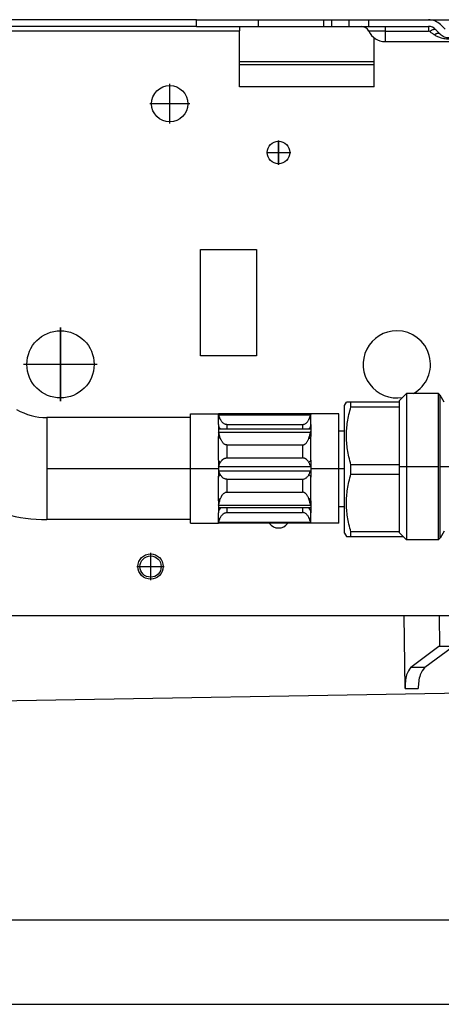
# Model space of a CAD drawing. Header units: inches. Extents: x -7205 to -1528, y -2875 to 5222.
# Tile 28 of 104: x -2490 to -2415, y -2578 to -2403. Entities that reach past the tile are written whole.
import ezdxf

# ---------------------------------------------------------------- set-up
doc = ezdxf.new("R2010")
doc.units = ezdxf.units.IN
doc.linetypes.add('DOT_CENTER', pattern=[14, 12, -1, 0, -1])
doc.layers.add('1', color=7, linetype='Continuous')

msp = doc.modelspace()

# ---------------------------------------------------------------- linework, layer by layer
at = {"color": 7, "linetype": 'Continuous'}
for p, q in [((-2474.14, -2402.79), (-2599.71, -2402.79)), ((-2474.14, -2402.79), (-2599.71, -2402.79)), ((-2458.85, -2402.79), (-2474.14, -2402.79)), ((-2458.85, -2402.79), (-2474.14, -2402.79)), ((-2458.85, -2403.99), (-2458.85, -2402.79)), ((-2458.85, -2402.79), (-2447.85, -2402.79)), ((-2458.85, -2402.79), (-2447.85, -2402.79)), ((-2447.85, -2402.79), (-2447.85, -2403.99)), ((-2447.85, -2402.79), (-2436.2, -2402.79)), ((-2447.85, -2402.79), (-2436.2, -2402.79)), ((-2436.2, -2402.79), (-2436.2, -2403.99)), ((-2436.2, -2402.79), (-2434.73, -2402.79)), ((-2436.2, -2402.79), (-2434.73, -2402.79)), ((-2436.2, -2402.79), (-2434.73, -2402.79)), ((-2434.73, -2402.79), (-2431.66, -2402.79)), ((-2434.73, -2402.79), (-2431.66, -2402.79)), ((-2434.73, -2402.79), (-2431.66, -2402.79)), ((-2431.66, -2402.79), (-2429.45, -2402.79)), ((-2431.66, -2402.79), (-2429.45, -2402.79)), ((-2431.66, -2402.79), (-2429.45, -2402.79)), ((-2429.45, -2402.79), (-2428.95, -2402.79)), ((-2429.45, -2402.79), (-2428.95, -2402.79)), ((-2429.45, -2402.79), (-2428.95, -2402.79)), ((-2428.95, -2402.79), (-2428.13, -2402.79)), ((-2428.95, -2402.79), (-2428.13, -2402.79)), ((-2428.95, -2402.79), (-2428.13, -2402.79)), ((-2428.13, -2402.79), (-2427.14, -2402.79)), ((-2428.13, -2402.79), (-2427.14, -2402.79)), ((-2428.13, -2402.79), (-2427.14, -2402.79)), ((-2427.14, -2402.79), (-2425.2, -2402.79)), ((-2427.14, -2402.79), (-2425.2, -2402.79)), ((-2427.14, -2402.79), (-2425.2, -2402.79)), ((-2427.14, -2402.79), (-2425.2, -2402.79)), ((-2425.2, -2402.79), (-2417.44, -2402.79)), ((-2425.2, -2402.79), (-2417.44, -2402.79)), ((-2425.2, -2402.79), (-2417.44, -2402.79)), ((-2425.2, -2402.79), (-2417.44, -2402.79)), ((-2417.44, -2402.79), (-2404.85, -2402.79)), ((-2417.44, -2402.79), (-2404.85, -2402.79)), ((-2417.44, -2402.79), (-2404.85, -2402.79)), ((-2458.85, -2403.99), (-2668.82, -2403.99)), ((-2458.85, -2403.99), (-2451.14, -2403.99)), ((-2451.14, -2403.99), (-2447.85, -2403.99)), ((-2451.14, -2403.99), (-2451.14, -2404.79)), ((-2451.14, -2414.79), (-2451.14, -2404.79)), ((-2451.14, -2414.79), (-2451.14, -2404.79)), ((-2447.85, -2403.99), (-2436.2, -2403.99)), ((-2436.2, -2403.99), (-2434.73, -2403.99)), ((-2436.2, -2403.99), (-2434.73, -2403.99)), ((-2434.73, -2403.99), (-2431.66, -2403.99)), ((-2434.73, -2403.99), (-2431.66, -2403.99)), ((-2431.66, -2403.99), (-2429.45, -2403.99)), ((-2431.66, -2403.99), (-2429.45, -2403.99)), ((-2429.45, -2403.99), (-2428.95, -2403.99)), ((-2429.45, -2403.99), (-2428.95, -2403.99)), ((-2428.95, -2403.99), (-2428.13, -2403.99)), ((-2428.95, -2403.99), (-2428.13, -2403.99)), ((-2428.13, -2403.99), (-2427.14, -2403.99)), ((-2428.13, -2403.99), (-2427.14, -2403.99)), ((-2427.14, -2403.99), (-2425.2, -2403.99)), ((-2427.14, -2403.99), (-2425.2, -2403.99)), ((-2425.2, -2403.99), (-2417.44, -2403.99)), ((-2425.2, -2403.99), (-2417.44, -2403.99)), ((-2415.34, -2405.34), (-2416.17, -2404.51)), ((-2414.49, -2404.49), (-2415.32, -2403.66)), ((-2427.14, -2414.79), (-2427.14, -2406.03)), ((-2427.14, -2414.79), (-2427.14, -2406.03)), ((-2425.2, -2406.69), (-2405.16, -2406.69)), ((-2427.14, -2410.29), (-2451.14, -2410.29)), ((-2451.14, -2410.79), (-2427.14, -2410.79)), ((-2451.14, -2410.79), (-2427.14, -2410.79)), ((-2427.14, -2414.79), (-2451.14, -2414.79)), ((-2427.14, -2414.79), (-2451.14, -2414.79)), ((-2458.1, -2443.79), (-2448.1, -2443.79)), ((-2458.1, -2462.79), (-2458.1, -2443.79)), ((-2458.1, -2443.79), (-2448.1, -2443.79)), ((-2458.1, -2462.79), (-2458.1, -2443.79)), ((-2448.1, -2443.79), (-2448.1, -2462.79)), ((-2448.1, -2443.79), (-2448.1, -2462.79)), ((-2448.1, -2462.79), (-2458.1, -2462.79)), ((-2422.68, -2470.78), (-2421.38, -2469.48)), ((-2415.66, -2469.48), (-2421.38, -2469.48)), ((-2421.38, -2469.48), (-2421.38, -2482.53)), ((-2415.66, -2495.58), (-2415.66, -2469.48)), ((-2414.67, -2471.03), (-2415.39, -2469.78)), ((-2432.43, -2471.62), (-2432.08, -2471.02)), ((-2432.43, -2494.42), (-2432.43, -2471.62)), ((-2431.27, -2471.02), (-2432.08, -2471.02)), ((-2431.27, -2471.86), (-2431.27, -2471.02)), ((-2422.68, -2471.02), (-2431.27, -2471.02)), ((-2431.27, -2471.86), (-2422.68, -2471.86)), ((-2422.68, -2470.78), (-2422.68, -2482.53)), ((-2459.93, -2473.78), (-2485.53, -2473.78)), ((-2459.93, -2473.13), (-2454.93, -2473.13)), ((-2459.93, -2473.78), (-2459.93, -2473.13)), ((-2459.93, -2482.88), (-2459.93, -2473.78)), ((-2438.43, -2473.13), (-2454.93, -2473.13)), ((-2454.93, -2475), (-2454.93, -2473.25)), ((-2433.43, -2473.13), (-2438.43, -2473.13)), ((-2438.43, -2475), (-2438.43, -2473.25)), ((-2433.43, -2476.13), (-2433.43, -2473.13)), ((-2453.43, -2475.03), (-2439.93, -2475.03)), ((-2454.93, -2475.99), (-2454.88, -2476.37)), ((-2454.93, -2481.36), (-2454.93, -2477.15)), ((-2438.47, -2475.84), (-2454.89, -2475.84)), ((-2438.43, -2475.99), (-2438.48, -2476.37)), ((-2438.43, -2481.36), (-2438.43, -2477.15)), ((-2433.43, -2476.13), (-2432.43, -2476.13)), ((-2433.43, -2482.88), (-2433.43, -2476.13)), ((-2453.43, -2478.67), (-2439.93, -2478.67)), ((-2453.43, -2480.98), (-2439.93, -2480.98)), ((-2422.68, -2482.19), (-2431.27, -2482.19)), ((-2431.27, -2483.86), (-2431.27, -2482.19)), ((-2422.68, -2482.53), (-2422.68, -2494.28)), ((-2421.38, -2482.53), (-2421.38, -2495.58)), ((-2459.93, -2491.98), (-2459.93, -2482.88)), ((-2433.43, -2489.63), (-2433.43, -2482.88)), ((-2431.27, -2483.86), (-2422.68, -2483.86)), ((-2454.93, -2488.62), (-2454.93, -2484.4)), ((-2453.43, -2484.78), (-2439.93, -2484.78)), ((-2438.43, -2488.62), (-2438.43, -2484.4)), ((-2453.43, -2487.09), (-2439.93, -2487.09)), ((-2454.88, -2489.39), (-2454.93, -2489.77)), ((-2438.48, -2489.39), (-2438.43, -2489.77)), ((-2433.43, -2492.63), (-2433.43, -2489.63)), ((-2433.43, -2489.63), (-2432.43, -2489.63)), ((-2454.93, -2492.51), (-2454.93, -2490.77)), ((-2438.46, -2489.92), (-2454.89, -2489.92)), ((-2453.43, -2490.73), (-2439.93, -2490.73)), ((-2438.43, -2492.51), (-2438.43, -2490.77)), ((-2459.93, -2491.98), (-2485.53, -2491.98)), ((-2459.93, -2492.63), (-2459.93, -2491.98)), ((-2459.93, -2492.63), (-2454.93, -2492.63)), ((-2438.43, -2492.63), (-2454.93, -2492.63)), ((-2433.43, -2492.63), (-2438.43, -2492.63)), ((-2432.43, -2494.42), (-2432.08, -2495.02)), ((-2422.68, -2494.19), (-2431.27, -2494.19)), ((-2431.27, -2495.02), (-2431.27, -2494.19)), ((-2422.68, -2494.28), (-2421.38, -2495.58)), ((-2414.67, -2494.03), (-2415.39, -2495.28)), ((-2432.08, -2495.02), (-2431.27, -2495.02)), ((-2431.27, -2495.02), (-2421.93, -2495.02)), ((-2415.66, -2495.58), (-2421.38, -2495.58)), ((-2593.1, -2509.09), (-2421.77, -2509.09)), ((-2421.77, -2509.09), (-2415.57, -2509.09)), ((-2421.61, -2522.11), (-2421.77, -2509.09)), ((-2415.57, -2509.09), (-2401.3, -2509.09)), ((-2420.6, -2518.32), (-2415.6, -2514.59)), ((-2418.12, -2518.32), (-2413.18, -2514.72)), ((-2415.6, -2514.59), (-2415.48, -2514.59)), ((-2415.48, -2514.59), (-2412.95, -2514.59)), ((-2358.92, -2522.05), (-2658.77, -2527.29)), ((-2092.8, -2563.49), (-2692.8, -2563.49)), ((-2270.1, -2578.49), (-2692.8, -2578.49))]:
    msp.add_line(p, q, dxfattribs=at)
at = {"color": 126, "linetype": 'Continuous', "true_color": 0x008060}
for p, q in [((-2434.73, -2402.79), (-2434.73, -2403.99)), ((-2431.66, -2402.79), (-2431.66, -2403.99)), ((-2428.13, -2402.79), (-2428.13, -2403.99)), ((-2668.82, -2404.79), (-2451.14, -2404.79)), ((-2425.2, -2404.85), (-2428.1, -2404.85)), ((-2425.2, -2403.99), (-2425.2, -2404.85)), ((-2425.2, -2404.85), (-2425.2, -2406.69)), ((-2425.2, -2404.85), (-2417.44, -2404.85)), ((-2415.39, -2495.28), (-2415.39, -2469.78)), ((-2485.53, -2473.78), (-2485.53, -2482.88)), ((-2454.88, -2473.3), (-2438.48, -2473.3)), ((-2454.88, -2476.37), (-2438.48, -2476.37)), ((-2454.88, -2482.51), (-2438.48, -2482.51)), ((-2485.53, -2482.88), (-2485.53, -2491.98)), ((-2454.88, -2483.26), (-2438.48, -2483.26)), ((-2454.88, -2489.39), (-2438.48, -2489.39)), ((-2454.88, -2492.46), (-2438.48, -2492.46)), ((-2415.57, -2509.09), (-2415.48, -2514.59)), ((-2420.6, -2518.32), (-2418.12, -2518.32)), ((-2421.61, -2522.11), (-2419.27, -2522.11))]:
    msp.add_line(p, q, dxfattribs=at)
at = {"color": 7, "linetype": 'Continuous'}
for centre, radius in [((-2463.6, -2417.79), 3.25), ((-2463.6, -2417.79), 3.25), ((-2444.2, -2426.49), 2), ((-2483.1, -2464.29), 6), ((-2483.1, -2464.29), 6), ((-2467.03, -2500.37), 2.25), ((-2467.03, -2500.37), 2.25), ((-2467.03, -2500.37), 1.9), ((-2467.03, -2500.37), 1.9)]:
    msp.add_circle(centre, radius, dxfattribs=at)
for centre, radius, start, end in [((-2417.44, -2405.79), 3, 45, 90), ((-2429.45, -2405.49), 1.5, 25.1843, 90), ((-2425.2, -2403.49), 3.2, 205.1843, 270), ((-2417.44, -2405.79), 1.8, 45, 90), ((-2413.78, -2403.79), 2.2, 225, 270), ((-2423.1, -2464.29), 6, 90, 279.5896), ((-2423.1, -2464.29), 6, 90, 279.5896), ((-2423.1, -2464.29), 6, 300.0222, 90), ((-2423.1, -2464.29), 6, 300.0222, 90), ((-2416.26, -2470.28), 1, 30, 53.1301), ((-2485.54, -2462.96), 10.82, 240.1569, 270.0194), ((-2485.54, -2462.96), 29.02, 240.1447, 270.0072), ((-2444.2, -2491.49), 2, 214.9473, 325.0527), ((-2416.26, -2494.78), 1, 306.8699, 330)]:
    msp.add_arc(centre, radius, start, end, dxfattribs=at)
at = {"color": 126, "linetype": 'Continuous', "true_color": 0x008060}
for centre, radius, start, end in [((-2417.43, -2405.22), 0.374, 57.1171, 91.3866), ((-2453.6, -2473.24), 1.33, 180.4169, 224.1923), ((-2439.76, -2473.24), 1.33, 315.8077, 359.5831), ((-2453.6, -2474.99), 1.33, 180.4169, 219.9044), ((-2439.76, -2474.99), 1.33, 320.0956, 359.5831), ((-2453.6, -2490.78), 1.33, 140.0956, 179.5831), ((-2439.76, -2490.78), 1.33, 0.4169, 39.9044), ((-2453.6, -2492.52), 1.33, 135.8077, 179.5831), ((-2439.76, -2492.52), 1.33, 0.4169, 44.1923)]:
    msp.add_arc(centre, radius, start, end, dxfattribs=at)
for points in [[(-2417.44, -2403.99), (-2417.44, -2404.06), (-2417.44, -2404.22), (-2417.44, -2404.34), (-2417.44, -2404.49), (-2417.44, -2404.66), (-2417.44, -2404.85)], [(-2417.23, -2404.91), (-2417.1, -2404.8), (-2416.96, -2404.71), (-2416.83, -2404.63), (-2416.7, -2404.56), (-2416.58, -2404.51), (-2416.46, -2404.47), (-2416.37, -2404.46), (-2416.28, -2404.46), (-2416.22, -2404.48), (-2416.17, -2404.51)], [(-2417.23, -2404.91), (-2417.02, -2405.05), (-2416.81, -2405.19), (-2416.6, -2405.33), (-2416.4, -2405.47)], [(-2415.34, -2405.34), (-2415.42, -2405.28), (-2415.52, -2405.24), (-2415.64, -2405.22), (-2415.78, -2405.23), (-2415.93, -2405.26), (-2416.08, -2405.31), (-2416.24, -2405.38), (-2416.4, -2405.47)], [(-2416.4, -2405.47), (-2415.83, -2405.79), (-2415.18, -2406.03), (-2414.69, -2406.13), (-2413.78, -2406.21)], [(-2453.43, -2475.03), (-2453.43, -2475.13), (-2453.43, -2475.23), (-2453.43, -2475.33), (-2453.43, -2475.44), (-2453.43, -2475.54), (-2453.43, -2475.64), (-2453.43, -2475.69), (-2453.43, -2475.74), (-2453.43, -2475.79), (-2453.43, -2475.84)], [(-2439.93, -2475.03), (-2439.93, -2475.13), (-2439.93, -2475.23), (-2439.93, -2475.33), (-2439.93, -2475.44), (-2439.93, -2475.54), (-2439.93, -2475.64), (-2439.93, -2475.74), (-2439.93, -2475.84)], [(-2454.55, -2477.53), (-2454.64, -2477.48), (-2454.72, -2477.44), (-2454.79, -2477.39), (-2454.84, -2477.34), (-2454.88, -2477.29), (-2454.91, -2477.24), (-2454.92, -2477.19), (-2454.93, -2477.15)], [(-2438.81, -2477.53), (-2438.72, -2477.48), (-2438.64, -2477.44), (-2438.57, -2477.39), (-2438.52, -2477.34), (-2438.48, -2477.29), (-2438.45, -2477.24), (-2438.43, -2477.19), (-2438.43, -2477.15)], [(-2453.43, -2478.67), (-2453.43, -2478.82), (-2453.43, -2478.96), (-2453.43, -2479.11), (-2453.43, -2479.25), (-2453.43, -2479.54), (-2453.43, -2479.83), (-2453.43, -2480.12), (-2453.43, -2480.4), (-2453.43, -2480.69), (-2453.43, -2480.98)], [(-2439.93, -2478.67), (-2439.93, -2478.82), (-2439.93, -2478.96), (-2439.93, -2479.11), (-2439.93, -2479.25), (-2439.93, -2479.54), (-2439.93, -2479.83), (-2439.93, -2480.12), (-2439.93, -2480.4), (-2439.93, -2480.69), (-2439.93, -2480.98)], [(-2454.93, -2481.36), (-2454.92, -2481.41), (-2454.91, -2481.46), (-2454.88, -2481.51), (-2454.84, -2481.56), (-2454.79, -2481.6), (-2454.72, -2481.65), (-2454.64, -2481.7), (-2454.55, -2481.74)], [(-2438.43, -2481.36), (-2438.43, -2481.41), (-2438.45, -2481.46), (-2438.48, -2481.51), (-2438.52, -2481.56), (-2438.57, -2481.6), (-2438.64, -2481.65), (-2438.72, -2481.7), (-2438.81, -2481.74)], [(-2454.93, -2484.4), (-2454.92, -2484.35), (-2454.91, -2484.3), (-2454.88, -2484.26), (-2454.84, -2484.21), (-2454.79, -2484.16), (-2454.72, -2484.11), (-2454.64, -2484.06), (-2454.55, -2484.02)], [(-2438.43, -2484.4), (-2438.43, -2484.35), (-2438.45, -2484.3), (-2438.48, -2484.26), (-2438.52, -2484.21), (-2438.57, -2484.16), (-2438.64, -2484.11), (-2438.72, -2484.06), (-2438.81, -2484.02)], [(-2453.43, -2484.78), (-2453.43, -2485.07), (-2453.43, -2485.36), (-2453.43, -2485.65), (-2453.43, -2485.93), (-2453.43, -2486.22), (-2453.43, -2486.51), (-2453.43, -2486.8), (-2453.43, -2487.09)], [(-2439.93, -2484.78), (-2439.93, -2485.07), (-2439.93, -2485.36), (-2439.93, -2485.65), (-2439.93, -2485.93), (-2439.93, -2486.22), (-2439.93, -2486.51), (-2439.93, -2486.8), (-2439.93, -2487.09)], [(-2454.93, -2488.62), (-2454.92, -2488.57), (-2454.91, -2488.52), (-2454.88, -2488.47), (-2454.84, -2488.42), (-2454.79, -2488.37), (-2454.72, -2488.32), (-2454.64, -2488.28), (-2454.55, -2488.23)], [(-2438.43, -2488.62), (-2438.43, -2488.57), (-2438.45, -2488.52), (-2438.48, -2488.47), (-2438.52, -2488.42), (-2438.57, -2488.37), (-2438.64, -2488.32), (-2438.72, -2488.28), (-2438.81, -2488.23)], [(-2453.43, -2489.92), (-2453.43, -2490.09), (-2453.43, -2490.25), (-2453.43, -2490.49), (-2453.43, -2490.73)], [(-2439.93, -2489.92), (-2439.93, -2490.09), (-2439.93, -2490.25), (-2439.93, -2490.49), (-2439.93, -2490.73)]]:
    msp.add_spline(points, degree=3, dxfattribs=at)
at = {"color": 7, "linetype": 'Continuous'}
for points in [[(-2431.27, -2482.19), (-2431.64, -2480.8), (-2431.89, -2479.5), (-2432.03, -2478.25), (-2432.08, -2477.02), (-2432.03, -2475.8), (-2431.89, -2474.55), (-2431.64, -2473.25), (-2431.27, -2471.86)], [(-2454.93, -2473.13), (-2454.93, -2473.14), (-2454.93, -2473.15), (-2454.93, -2473.2), (-2454.93, -2473.25)], [(-2454.93, -2473.13), (-2454.92, -2473.15), (-2454.92, -2473.18), (-2454.9, -2473.23), (-2454.88, -2473.3)], [(-2454.55, -2474.17), (-2454.64, -2473.99), (-2454.74, -2473.74), (-2454.81, -2473.52), (-2454.88, -2473.3)], [(-2438.81, -2474.17), (-2438.72, -2473.99), (-2438.62, -2473.74), (-2438.55, -2473.52), (-2438.48, -2473.3)], [(-2438.43, -2473.13), (-2438.44, -2473.15), (-2438.44, -2473.18), (-2438.46, -2473.23), (-2438.48, -2473.3)], [(-2438.43, -2473.13), (-2438.43, -2473.14), (-2438.44, -2473.16), (-2438.43, -2473.2), (-2438.43, -2473.25)], [(-2454.93, -2475), (-2454.93, -2475.23), (-2454.93, -2475.47), (-2454.93, -2475.73), (-2454.93, -2475.99)], [(-2453.43, -2475.03), (-2453.45, -2475.03), (-2453.47, -2475.03), (-2453.64, -2475.01), (-2453.8, -2474.95), (-2453.98, -2474.85), (-2454.14, -2474.72), (-2454.32, -2474.53), (-2454.46, -2474.34), (-2454.55, -2474.17)], [(-2439.93, -2475.03), (-2439.91, -2475.03), (-2439.89, -2475.03), (-2439.79, -2475.02), (-2439.68, -2474.99), (-2439.55, -2474.95), (-2439.36, -2474.84), (-2439.22, -2474.72), (-2439.13, -2474.64), (-2439.03, -2474.52), (-2438.92, -2474.37), (-2438.81, -2474.17)], [(-2438.43, -2475), (-2438.43, -2475.23), (-2438.43, -2475.47), (-2438.43, -2475.73), (-2438.43, -2475.99)], [(-2454.89, -2475.84), (-2454.9, -2475.85), (-2454.92, -2475.88), (-2454.93, -2475.93), (-2454.93, -2475.99)], [(-2454.93, -2475.99), (-2454.93, -2476.26), (-2454.93, -2476.54), (-2454.93, -2476.84), (-2454.93, -2477.15)], [(-2454.55, -2477.53), (-2454.64, -2477.29), (-2454.74, -2476.96), (-2454.81, -2476.67), (-2454.88, -2476.37)], [(-2438.81, -2477.53), (-2438.72, -2477.29), (-2438.62, -2476.96), (-2438.55, -2476.67), (-2438.48, -2476.37)], [(-2438.47, -2475.84), (-2438.46, -2475.85), (-2438.44, -2475.88), (-2438.43, -2475.93), (-2438.43, -2475.99)], [(-2438.43, -2475.99), (-2438.43, -2476.26), (-2438.43, -2476.54), (-2438.43, -2476.84), (-2438.43, -2477.15)], [(-2453.43, -2478.67), (-2453.45, -2478.67), (-2453.47, -2478.67), (-2453.64, -2478.64), (-2453.8, -2478.57), (-2453.98, -2478.44), (-2454.14, -2478.27), (-2454.28, -2478.07), (-2454.39, -2477.88), (-2454.48, -2477.69), (-2454.55, -2477.53)], [(-2439.93, -2478.67), (-2439.91, -2478.67), (-2439.89, -2478.67), (-2439.76, -2478.65), (-2439.65, -2478.61), (-2439.55, -2478.57), (-2439.45, -2478.5), (-2439.34, -2478.4), (-2439.22, -2478.27), (-2439.08, -2478.07), (-2438.96, -2477.88), (-2438.87, -2477.69), (-2438.81, -2477.53)], [(-2454.93, -2481.36), (-2454.93, -2481.74), (-2454.93, -2482.13), (-2454.93, -2482.5), (-2454.93, -2482.88)], [(-2454.88, -2482.51), (-2454.9, -2482.56), (-2454.92, -2482.67), (-2454.92, -2482.77), (-2454.93, -2482.88)], [(-2454.88, -2482.51), (-2454.81, -2482.31), (-2454.74, -2482.12), (-2454.64, -2481.9), (-2454.55, -2481.74)], [(-2454.55, -2481.74), (-2454.44, -2481.57), (-2454.33, -2481.43), (-2454.23, -2481.33), (-2454.14, -2481.25), (-2454.02, -2481.16), (-2453.9, -2481.1), (-2453.8, -2481.05), (-2453.62, -2481), (-2453.47, -2480.98), (-2453.45, -2480.98), (-2453.43, -2480.98)], [(-2438.81, -2481.74), (-2438.92, -2481.57), (-2439.03, -2481.43), (-2439.13, -2481.33), (-2439.22, -2481.25), (-2439.34, -2481.16), (-2439.45, -2481.1), (-2439.55, -2481.05), (-2439.74, -2481), (-2439.89, -2480.98), (-2439.91, -2480.98), (-2439.93, -2480.98)], [(-2438.48, -2482.51), (-2438.55, -2482.31), (-2438.62, -2482.12), (-2438.72, -2481.9), (-2438.81, -2481.74)], [(-2438.48, -2482.51), (-2438.46, -2482.56), (-2438.44, -2482.67), (-2438.43, -2482.77), (-2438.43, -2482.88)], [(-2438.43, -2481.36), (-2438.43, -2481.74), (-2438.43, -2482.13), (-2438.43, -2482.5), (-2438.43, -2482.88)], [(-2454.93, -2482.88), (-2454.93, -2483.26), (-2454.93, -2483.63), (-2454.93, -2484.02), (-2454.93, -2484.4)], [(-2454.93, -2482.88), (-2454.92, -2482.99), (-2454.92, -2483.09), (-2454.9, -2483.2), (-2454.88, -2483.26)], [(-2454.55, -2484.02), (-2454.64, -2483.86), (-2454.74, -2483.64), (-2454.81, -2483.45), (-2454.88, -2483.26)], [(-2453.43, -2484.78), (-2453.45, -2484.78), (-2453.47, -2484.78), (-2453.64, -2484.76), (-2453.8, -2484.71), (-2453.98, -2484.63), (-2454.14, -2484.51), (-2454.23, -2484.44), (-2454.33, -2484.33), (-2454.44, -2484.19), (-2454.55, -2484.02)], [(-2439.93, -2484.78), (-2439.91, -2484.78), (-2439.89, -2484.78), (-2439.72, -2484.76), (-2439.55, -2484.71), (-2439.36, -2484.61), (-2439.22, -2484.51), (-2439.07, -2484.37), (-2438.93, -2484.21), (-2438.81, -2484.02)], [(-2438.81, -2484.02), (-2438.72, -2483.86), (-2438.62, -2483.64), (-2438.55, -2483.45), (-2438.48, -2483.26)], [(-2438.43, -2482.88), (-2438.43, -2482.99), (-2438.44, -2483.09), (-2438.46, -2483.2), (-2438.48, -2483.26)], [(-2438.43, -2482.88), (-2438.43, -2483.26), (-2438.43, -2483.63), (-2438.43, -2484.02), (-2438.43, -2484.4)], [(-2431.27, -2494.19), (-2431.64, -2492.8), (-2431.89, -2491.5), (-2432.03, -2490.25), (-2432.08, -2489.02), (-2432.03, -2487.8), (-2431.89, -2486.55), (-2431.64, -2485.25), (-2431.27, -2483.86)], [(-2454.55, -2488.23), (-2454.46, -2488.02), (-2454.37, -2487.84), (-2454.29, -2487.7), (-2454.21, -2487.58), (-2454.14, -2487.5), (-2453.99, -2487.34), (-2453.8, -2487.2), (-2453.64, -2487.12), (-2453.47, -2487.09), (-2453.45, -2487.09), (-2453.43, -2487.09)], [(-2438.81, -2488.23), (-2438.87, -2488.07), (-2438.96, -2487.88), (-2439.08, -2487.69), (-2439.22, -2487.5), (-2439.34, -2487.36), (-2439.45, -2487.26), (-2439.55, -2487.2), (-2439.65, -2487.15), (-2439.76, -2487.11), (-2439.89, -2487.09), (-2439.91, -2487.09), (-2439.93, -2487.09)], [(-2454.93, -2488.62), (-2454.93, -2488.92), (-2454.93, -2489.22), (-2454.93, -2489.5), (-2454.93, -2489.77)], [(-2454.88, -2489.39), (-2454.81, -2489.09), (-2454.74, -2488.81), (-2454.64, -2488.47), (-2454.55, -2488.23)], [(-2438.48, -2489.39), (-2438.55, -2489.09), (-2438.62, -2488.81), (-2438.72, -2488.47), (-2438.81, -2488.23)], [(-2438.43, -2488.62), (-2438.43, -2488.92), (-2438.43, -2489.22), (-2438.43, -2489.5), (-2438.43, -2489.77)], [(-2454.93, -2489.77), (-2454.93, -2490.04), (-2454.93, -2490.29), (-2454.93, -2490.53), (-2454.93, -2490.77)], [(-2454.93, -2489.77), (-2454.93, -2489.84), (-2454.92, -2489.88), (-2454.9, -2489.91), (-2454.89, -2489.92)], [(-2454.55, -2491.59), (-2454.43, -2491.38), (-2454.29, -2491.19), (-2454.14, -2491.04), (-2454.02, -2490.94), (-2453.9, -2490.86), (-2453.8, -2490.81), (-2453.65, -2490.76), (-2453.47, -2490.73), (-2453.45, -2490.73), (-2453.43, -2490.73)], [(-2438.81, -2491.59), (-2438.93, -2491.38), (-2439.07, -2491.19), (-2439.22, -2491.04), (-2439.36, -2490.92), (-2439.55, -2490.81), (-2439.68, -2490.77), (-2439.79, -2490.74), (-2439.89, -2490.73), (-2439.91, -2490.73), (-2439.93, -2490.73)], [(-2438.43, -2489.77), (-2438.43, -2489.84), (-2438.44, -2489.88), (-2438.45, -2489.91), (-2438.46, -2489.92)], [(-2438.43, -2489.77), (-2438.43, -2490.04), (-2438.43, -2490.29), (-2438.43, -2490.53), (-2438.43, -2490.77)], [(-2454.88, -2492.46), (-2454.9, -2492.53), (-2454.92, -2492.59), (-2454.93, -2492.61), (-2454.93, -2492.63)], [(-2454.93, -2492.51), (-2454.93, -2492.56), (-2454.93, -2492.6), (-2454.93, -2492.62), (-2454.93, -2492.63)], [(-2454.88, -2492.46), (-2454.81, -2492.24), (-2454.74, -2492.02), (-2454.64, -2491.77), (-2454.55, -2491.59)], [(-2438.48, -2492.46), (-2438.55, -2492.24), (-2438.62, -2492.02), (-2438.72, -2491.77), (-2438.81, -2491.59)], [(-2438.48, -2492.46), (-2438.46, -2492.53), (-2438.44, -2492.59), (-2438.44, -2492.61), (-2438.43, -2492.63)], [(-2438.43, -2492.51), (-2438.43, -2492.56), (-2438.44, -2492.6), (-2438.43, -2492.62), (-2438.43, -2492.63)], [(-2420.6, -2518.32), (-2421.34, -2519.72), (-2421.61, -2522.11)], [(-2418.12, -2518.32), (-2418.92, -2519.72), (-2419.27, -2522.11)]]:
    msp.add_spline(points, degree=3, dxfattribs=at)
at = {"layer": '1', "color": 30, "linetype": 'DOT_CENTER', "true_color": 0xff8000, "const_width": 0.25}
for points in [[(-2463.6, -2414.21), (-2463.6, -2421.36)], [(-2460.02, -2417.79), (-2467.17, -2417.79)], [(-2444.2, -2424.29), (-2444.2, -2428.69)], [(-2442, -2426.49), (-2446.4, -2426.49)], [(-2483.1, -2457.69), (-2483.1, -2470.89)], [(-2476.5, -2464.29), (-2489.7, -2464.29)], [(-2422.68, -2482.53), (-2415.66, -2482.53)], [(-2404.18, -2482.53), (-2415.39, -2482.53)], [(-2454.93, -2482.88), (-2485.53, -2482.88)], [(-2432.43, -2482.88), (-2438.43, -2482.88)], [(-2467.03, -2497.9), (-2467.03, -2502.85)], [(-2464.55, -2500.37), (-2469.5, -2500.37)]]:
    msp.add_lwpolyline(points, dxfattribs=at)

doc.saveas('drawing.dxf')
